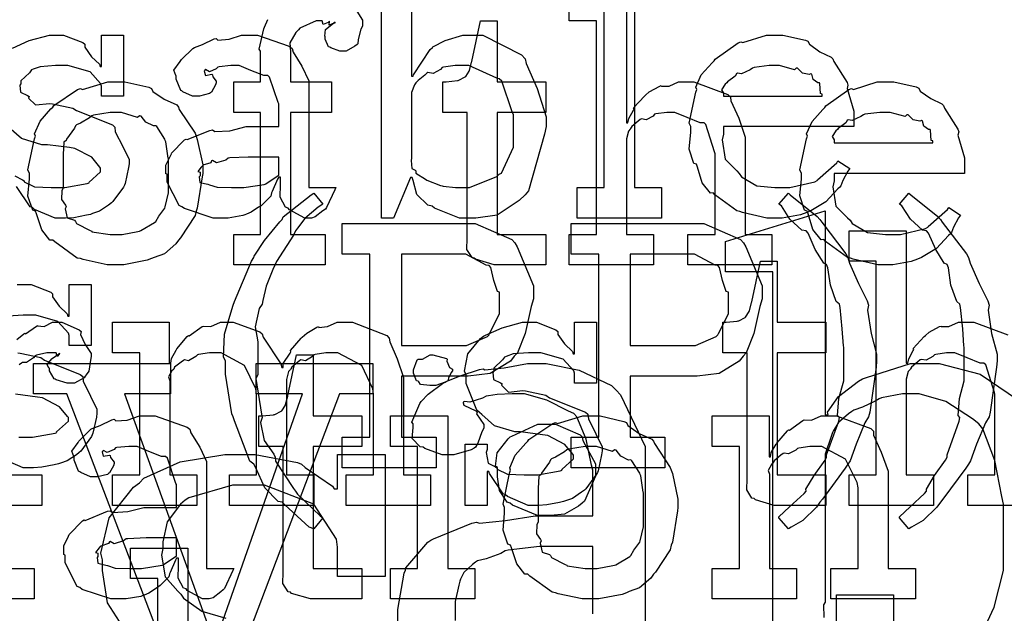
# Model space of a CAD drawing. Extents: x 0 to 8.5, y 0 to 11.
# Tile 172 of 256: x 4.92 to 5.368, y 4.816 to 5.086. Entities that reach past the tile are written whole.
import ezdxf

# ---------------------------------------------------------------- set-up
doc = ezdxf.new("R2010")
doc.units = 0
doc.layers.get('0').update_dxf_attribs({"linetype": 'CONTINUOUS'})

msp = doc.modelspace()

# ---------------------------------------------------------------- linework, layer by layer
at = {"color": 0}
for points in [[(5.09853, 5.12093), (5.09853, 5.0606), (5.09918, 5.0606), (5.09939, 5.06114), (5.10704, 5.07275), (5.10807, 5.07362), (5.10813, 5.07389), (5.11382, 5.07682), (5.12185, 5.07926), (5.12457, 5.07926), (5.13097, 5.07926), (5.14854, 5.07026), (5.15018, 5.06842), (5.15072, 5.0664), (5.15576, 5.05501), (5.15972, 5.04199), (5.15972, 5.0376), (5.15901, 5.03424), (5.15175, 5.0084), (5.15018, 5.00657), (5.14751, 5.0039), (5.13743, 4.99729), (5.12776, 4.99593), (5.12457, 4.99593), (5.12457, 4.99593), (5.12039, 4.99593), (5.10889, 5.00049), (5.10786, 5.00136), (5.1059, 5.00179), (5.10092, 5.00667), (5.09918, 5.01313), (5.09874, 5.01438), (5.0981, 5.01438), (5.09028, 4.99593), (5.08485, 4.99593), (5.08485, 5.10704)], [(5.19635, 5.09967), (5.19635, 5.03933), (5.197, 5.03933), (5.197, 5.03933), (5.19749, 5.04129), (5.19949, 5.04508), (5.19982, 5.04563), (5.19954, 5.04611), (5.20449, 5.05149), (5.20503, 5.05192), (5.20503, 5.05192), (5.20671, 5.05344), (5.21149, 5.05604), (5.21218, 5.05626), (5.21224, 5.05604), (5.21576, 5.05604), (5.22006, 5.058), (5.22151, 5.058), (5.22706, 5.058), (5.24251, 5.05225), (5.24365, 5.05106), (5.24393, 5.04932), (5.24744, 5.04144), (5.25038, 5.03288), (5.25038, 5.03), (5.25038, 4.98856), (5.26253, 4.98856), (5.26253, 4.97467), (5.22433, 4.97467), (5.22433, 4.98856), (5.23671, 4.98856), (5.23671, 5.02522), (5.23643, 5.0261), (5.23253, 5.03857), (5.23172, 5.03933), (5.22993, 5.03939), (5.22401, 5.04178), (5.21837, 5.04411), (5.21653, 5.04411), (5.21468, 5.04411), (5.20975, 5.0434), (5.20915, 5.04324), (5.2085, 5.04237), (5.20535, 5.04069), (5.20313, 5.04113), (5.20264, 5.04085), (5.20167, 5.04004), (5.19874, 5.0376), (5.19824, 5.03678), (5.19808, 5.03651), (5.19726, 5.0356), (5.19635, 5.03207), (5.19635, 5.03087), (5.19635, 4.98856), (5.20871, 4.98856), (5.20871, 4.97467), (5.17031, 4.97467), (5.17031, 4.98856), (5.17031, 4.98856), (5.18267, 4.98856), (5.18267, 5.08578), (5.17031, 5.08578), (5.17031, 5.09967)], [(5.07129, 5.09386), (5.07611, 5.08604), (5.07611, 5.08339), (5.07542, 5.08197), (5.07417, 5.07726), (5.074, 5.07536), (5.07374, 5.07493), (5.07264, 5.07417), (5.06874, 5.07189), (5.06743, 5.07189), (5.06592, 5.07189), (5.06174, 5.07351), (5.06136, 5.07383), (5.06065, 5.07394), (5.05919, 5.07747), (5.05919, 5.07861), (5.05897, 5.07872), (5.05935, 5.08176), (5.06299, 5.08469), (5.06375, 5.0849), (5.06375, 5.08513), (5.06315, 5.08469), (5.06099, 5.08382), (5.06114, 5.08556), (5.06114, 5.08556), (5.0606, 5.08501), (5.05826, 5.08404), (5.05778, 5.08578), (5.05767, 5.08578), (5.05501, 5.08578), (5.04764, 5.08236), (5.04704, 5.08165), (5.04579, 5.0804), (5.04308, 5.07568), (5.04335, 5.07172), (5.04335, 5.07036), (5.04335, 5.058), (5.06201, 5.058), (5.06201, 5.04411), (5.04335, 5.04411), (5.04335, 4.98856), (5.05919, 4.98856), (5.05919, 4.97467), (5.01753, 4.97467), (5.01753, 4.98856), (5.01753, 4.98856), (5.02968, 4.98856), (5.02968, 5.04411), (5.01753, 5.04411), (5.01753, 5.058), (5.02968, 5.058), (5.02968, 5.07189), (5.02919, 5.07292), (5.03131, 5.08214), (5.03163, 5.08296), (5.03163, 5.08296), (5.0331, 5.08643)], [(4.91683, 5.0734), (4.92443, 5.07676), (4.93365, 5.07926), (4.93674, 5.07926), (4.94, 5.07926), (4.94889, 5.07585), (4.94976, 5.07514), (4.94976, 5.07374), (4.95275, 5.06944), (4.95638, 5.06603), (4.95671, 5.06494), (4.95736, 5.06494), (4.95736, 5.07926), (4.96733, 5.07926), (4.96733, 5.05149), (4.95736, 5.05149), (4.95736, 5.05604), (4.95697, 5.05724), (4.95215, 5.0625), (4.94206, 5.06538), (4.93869, 5.06538), (4.93636, 5.06538), (4.92947, 5.06489), (4.92622, 5.06375), (4.92546, 5.06342), (4.92464, 5.06212), (4.92068, 5.05838), (4.92068, 5.05713), (4.92019, 5.05647), (4.92042, 5.05322), (4.92372, 5.05171), (4.92437, 5.05126), (4.92415, 5.05062), (4.92736, 5.04753), (4.93386, 5.04818), (4.935, 5.04801), (4.94433, 5.04606), (4.94601, 5.04492), (4.96235, 5.03842), (4.96343, 5.03738), (4.96365, 5.03526), (4.96701, 5.02849), (4.96994, 5.02263), (4.96994, 5.02067), (4.96967, 5.01893), (4.9681, 5.01167), (4.96778, 5.0109), (4.96739, 5.0101), (4.96257, 5.00347), (4.96192, 5.00288), (4.96061, 5.00185), (4.95643, 4.99908), (4.95329, 4.99799), (4.95236, 4.99767), (4.95047, 4.99729), (4.94482, 4.99615), (4.94103, 4.99593), (4.93978, 4.99593), (4.93978, 4.99593), (4.93631, 4.99593), (4.92686, 4.99994), (4.92589, 5.00071), (4.92492, 5.00114), (4.91862, 5.01036)], [(4.91797, 5.01519), (4.92144, 5.0134), (4.92219, 5.01286), (4.9221, 5.01243), (4.92681, 5.01019), (4.9344, 5.00982), (4.93696, 5.00982), (4.94065, 5.00982), (4.95085, 5.01167), (4.95171, 5.01199), (4.95156, 5.01221), (4.95692, 5.01708), (4.95692, 5.01872), (4.9566, 5.01921), (4.9529, 5.02365), (4.94515, 5.02772), (4.94282, 5.02806), (4.93283, 5.02935), (4.93012, 5.02935), (4.92101, 5.03217), (4.91521, 5.03722)], [(5.26297, 4.77701), (5.26297, 4.97146), (5.24149, 4.97146), (5.24149, 4.98535), (5.28683, 4.99924), (5.28683, 4.90636), (5.28814, 4.90636), (5.28787, 4.90761), (5.29286, 4.91471), (5.30192, 4.92171), (5.30376, 4.92285), (5.30556, 4.92344), (5.32568, 4.92979), (5.33242, 4.92979), (5.33865, 4.92979), (5.35742, 4.92486), (5.37429, 4.91336)], [(5.38992, 4.86518), (5.35172, 4.86518), (5.35172, 4.87907), (5.3641, 4.87907), (5.3641, 4.91575), (5.36382, 4.91661), (5.35992, 4.9291), (5.3591, 4.92985), (5.35732, 4.9299), (5.3514, 4.93229), (5.34576, 4.93463), (5.34392, 4.93463), (5.34207, 4.93463), (5.33713, 4.93392), (5.33653, 4.93375), (5.33589, 4.93289), (5.33274, 4.93121), (5.33051, 4.93164), (5.33003, 4.93137), (5.32904, 4.93056), (5.32611, 4.92811), (5.32563, 4.92731), (5.32547, 4.92703), (5.32465, 4.92611), (5.32374, 4.92258), (5.32374, 4.92139), (5.32374, 4.87907), (5.3361, 4.87907), (5.3361, 4.86518), (5.29769, 4.86518), (5.29769, 4.87907), (5.29769, 4.87907), (5.31006, 4.87907), (5.31006, 4.97629), (5.29769, 4.97629), (5.29769, 4.99018), (5.32374, 4.99018), (5.32374, 4.92985), (5.32438, 4.92985), (5.32438, 4.92985), (5.32487, 4.93181), (5.32688, 4.9356), (5.32721, 4.93614), (5.32693, 4.93664), (5.33187, 4.942), (5.33242, 4.94243), (5.33242, 4.94243), (5.3341, 4.94396), (5.33886, 4.94656), (5.33957, 4.94678), (5.33963, 4.94656), (5.34315, 4.94656), (5.34744, 4.94851), (5.3489, 4.94851), (5.35444, 4.94851), (5.3699, 4.94276)], [(4.919, 4.96565), (4.9221, 4.96565), (4.92535, 4.96565), (4.93425, 4.96224), (4.93511, 4.96153), (4.93511, 4.96013), (4.9381, 4.95583), (4.94174, 4.95242), (4.94206, 4.95133), (4.94271, 4.95133), (4.94271, 4.96565), (4.95269, 4.96565), (4.95269, 4.93788), (4.94271, 4.93788), (4.94271, 4.94243), (4.94233, 4.94363), (4.9375, 4.94889), (4.9274, 4.95176), (4.92404, 4.95176), (4.92171, 4.95176), (4.91482, 4.95128)], [(4.91878, 4.94075), (4.92199, 4.94319), (4.92242, 4.94353), (4.92269, 4.94325), (4.92774, 4.94678), (4.92828, 4.947), (4.92828, 4.94689), (4.93121, 4.94661), (4.935, 4.94851), (4.93631, 4.94851), (4.93924, 4.94851), (4.94726, 4.9451), (4.94803, 4.94439), (4.94775, 4.94303), (4.94987, 4.93837), (4.95258, 4.93431), (4.95258, 4.93289), (4.95236, 4.93126), (4.95156, 4.92632), (4.95042, 4.92453), (4.94997, 4.92399), (4.94954, 4.92318), (4.94499, 4.92074), (4.94347, 4.92074), (4.94168, 4.92074), (4.93674, 4.92236), (4.93631, 4.92269), (4.93582, 4.92285), (4.93371, 4.92649), (4.93371, 4.92768), (4.93343, 4.92768), (4.93257, 4.92931), (4.93479, 4.93181), (4.935, 4.93201), (4.93494, 4.93201), (4.9349, 4.93201), (4.93793, 4.93414), (4.93826, 4.93419), (4.93826, 4.9344), (4.93815, 4.93403), (4.93718, 4.93289), (4.93668, 4.93463), (4.93653, 4.93463), (4.93593, 4.93463), (4.93457, 4.93463), (4.93414, 4.93463), (4.9324, 4.93463), (4.92774, 4.93354), (4.92719, 4.93332), (4.92643, 4.9324), (4.92318, 4.93024), (4.92128, 4.93018), (4.9209, 4.92985), (4.91982, 4.9291)], [(4.91922, 4.93457), (4.92036, 4.9344), (4.92969, 4.93246), (4.93137, 4.93132), (4.94769, 4.92481), (4.94879, 4.92378), (4.949, 4.92165), (4.95236, 4.91488), (4.95529, 4.90901), (4.95529, 4.90707), (4.95503, 4.90533), (4.95344, 4.89806), (4.95313, 4.89729), (4.95275, 4.89649), (4.94792, 4.88986), (4.94726, 4.88926), (4.94596, 4.88824), (4.94179, 4.88547), (4.93864, 4.88439), (4.93772, 4.88406), (4.93582, 4.88368), (4.93018, 4.88254), (4.92638, 4.88232), (4.92513, 4.88232), (4.92513, 4.88232), (4.92165, 4.88232), (4.91222, 4.88633)], [(5.09229, 4.8125), (5.09229, 4.81694), (5.09224, 4.81771), (5.09517, 4.83431), (5.09576, 4.83561), (5.09597, 4.83675), (5.1059, 4.84842), (5.10726, 4.84928), (5.10846, 4.84999), (5.12592, 4.8571), (5.1281, 4.85753), (5.1295, 4.8571), (5.14128, 4.85829), (5.15479, 4.86035), (5.15935, 4.86035), (5.18104, 4.86035), (5.18104, 4.88118), (5.1805, 4.88346), (5.17806, 4.89524), (5.17378, 4.90554), (5.17236, 4.90701), (5.16997, 4.9081), (5.1601, 4.91308), (5.1499, 4.9159), (5.14654, 4.9159), (5.14426, 4.9159), (5.13753, 4.91564), (5.13351, 4.91504), (5.13243, 4.91482), (5.13075, 4.9139), (5.125, 4.91217), (5.12261, 4.91249), (5.12201, 4.91222), (5.12201, 4.91178), (5.12235, 4.91075), (5.12776, 4.90815), (5.12831, 4.90767), (5.12804, 4.90679), (5.13135, 4.90192), (5.13135, 4.90028), (5.13053, 4.89871), (5.12875, 4.89356), (5.12756, 4.8916), (5.12701, 4.89117), (5.12565, 4.8904), (5.11783, 4.88813), (5.11529, 4.88813), (5.11242, 4.88813), (5.10454, 4.89106), (5.10379, 4.8916), (5.10238, 4.89182), (5.09879, 4.89556), (5.09924, 4.90061), (5.09924, 4.90224), (5.09858, 4.9031), (5.10226, 4.91162), (5.10292, 4.91243), (5.10292, 4.91243), (5.10612, 4.91585), (5.11257, 4.92068), (5.11376, 4.92133), (5.11426, 4.92156), (5.12061, 4.92415), (5.12939, 4.92708), (5.13113, 4.9274), (5.13189, 4.92686), (5.14074, 4.92779), (5.15126, 4.92979), (5.15479, 4.92979), (5.15978, 4.92979), (5.17486, 4.92676), (5.18946, 4.91971), (5.19168, 4.91764), (5.19363, 4.91553), (5.20492, 4.89193), (5.20492, 4.884), (5.20492, 4.7909)], [(4.91976, 4.89621), (4.92231, 4.89621), (4.926, 4.89621), (4.93619, 4.89806), (4.93707, 4.89839), (4.9369, 4.8986), (4.94228, 4.90349), (4.94228, 4.90511), (4.94194, 4.9056), (4.93826, 4.91004), (4.9305, 4.91411), (4.92817, 4.91444), (4.91818, 4.91575)], [(5.35764, 4.80572), (5.36372, 4.81885), (5.368, 4.8355), (5.368, 4.84104), (5.368, 4.86578), (5.36724, 4.86914), (5.36404, 4.88564), (5.35856, 4.89996), (5.35672, 4.90224), (5.35385, 4.90451), (5.34179, 4.91249), (5.32954, 4.9159), (5.32547, 4.9159), (5.32194, 4.9159), (5.3125, 4.91411), (5.31136, 4.91374), (5.30963, 4.91254), (5.30376, 4.90983), (5.29986, 4.90853), (5.29899, 4.90788), (5.29736, 4.90685), (5.29286, 4.90294), (5.29064, 4.89931), (5.2901, 4.89833), (5.2895, 4.89654), (5.28683, 4.88846), (5.28683, 4.88574), (5.28683, 4.82107), (5.28597, 4.81982), (5.28624, 4.81413)], [(4.96826, 4.80806), (4.96007, 4.82081), (4.95774, 4.83544), (4.95774, 4.84033), (4.95703, 4.84347), (4.96089, 4.85949), (4.97185, 4.87343), (4.97467, 4.87549), (4.97657, 4.87756), (4.99317, 4.88499), (5.01346, 4.88829), (5.02024, 4.88829), (5.02729, 4.88829), (5.0466, 4.88471), (5.04844, 4.88396), (5.05013, 4.88243), (5.06256, 4.87386), (5.06321, 4.87267), (5.06472, 4.87267), (5.06472, 4.88829), (5.08643, 4.88829), (5.08643, 4.83274), (5.06472, 4.83274), (5.06472, 4.84619), (5.06435, 4.84978), (5.05399, 4.86567), (5.03157, 4.8744), (5.02414, 4.8744), (5.01699, 4.8744), (4.99718, 4.86865), (4.9955, 4.86746), (4.99338, 4.86572), (4.98725, 4.85764), (4.98529, 4.84858), (4.98529, 4.84554), (4.9846, 4.8425), (4.98628, 4.83257), (4.99214, 4.82611), (4.99354, 4.82471), (4.99468, 4.82286), (5.00299, 4.817), (5.01389, 4.81375)], [(4.91461, 4.87907), (4.93024, 4.87907), (4.93024, 4.86518), (4.88857, 4.86518)], [(4.98296, 4.7856), (4.98296, 4.83182), (4.9706, 4.83182), (4.9706, 4.84571), (4.99664, 4.84571), (4.99664, 4.7346)], [(5.18104, 4.81581), (5.18104, 4.81912), (5.18104, 4.84646), (5.16194, 4.84646), (5.15674, 4.84646), (5.14253, 4.84483), (5.14111, 4.84451), (5.13917, 4.84332), (5.13249, 4.84088), (5.12847, 4.8399), (5.12765, 4.83931), (5.12619, 4.83826), (5.12229, 4.83458), (5.12082, 4.83149), (5.1205, 4.83062), (5.12001, 4.82883), (5.11833, 4.8214), (5.11833, 4.8189), (5.11833, 4.81282)], [(5.29189, 4.81054), (5.29189, 4.82443), (5.31793, 4.82443), (5.31793, 4.76411)]]:
    msp.add_lwpolyline(points, dxfattribs=at)
for points in [[(5.17389, 5.00982), (5.18625, 5.00982), (5.18625, 5.10704), (5.17389, 5.10704), (5.17389, 5.12093), (5.19993, 5.12093), (5.19993, 5.00982), (5.21229, 5.00982), (5.21229, 4.99593), (5.17389, 4.99593), (5.17389, 5.00982)], [(5.13921, 4.97467), (5.13618, 4.97467), (5.12761, 4.97721), (5.12706, 4.97771), (5.12603, 4.97797), (5.12364, 4.98167), (5.12381, 4.98687), (5.12381, 4.98856), (5.12381, 5.04411), (5.11274, 5.04411), (5.11274, 5.058), (5.11426, 5.058), (5.11426, 5.058), (5.11936, 5.05854), (5.11968, 5.05865), (5.12001, 5.05871), (5.12294, 5.06022), (5.12315, 5.06039), (5.12315, 5.06039), (5.12478, 5.06293), (5.12489, 5.06321), (5.12489, 5.06321), (5.12587, 5.06694), (5.12597, 5.06733), (5.12989, 5.08578), (5.13747, 5.08578), (5.13747, 5.058), (5.15961, 5.058), (5.15961, 5.04411), (5.13747, 5.04411), (5.13747, 4.98856), (5.15961, 4.98856), (5.15961, 4.97467), (5.15864, 4.97467), (5.15642, 4.97467), (5.15571, 4.97467), (5.15446, 4.97467), (5.15164, 4.97467), (5.15072, 4.97467), (5.14931, 4.97467), (5.14611, 4.97467), (5.14507, 4.97467), (5.14361, 4.97467), (5.14031, 4.97467), (5.13921, 4.97467)], [(5.01286, 4.99593), (5.00814, 4.99593), (4.99511, 5.00028), (4.99397, 5.00114), (4.99274, 5.00163), (4.98725, 5.01237), (4.98725, 5.0159), (4.98671, 5.01617), (4.98665, 5.02007), (4.98888, 5.02458), (4.98921, 5.02522), (4.9891, 5.02533), (4.99517, 5.03153), (4.99593, 5.03196), (4.99642, 5.03174), (5.00662, 5.03586), (5.00786, 5.03608), (5.009, 5.03532), (5.01585, 5.03569), (5.02317, 5.0376), (5.02567, 5.0376), (5.03803, 5.0376), (5.03803, 5.04801), (5.03771, 5.04856), (5.03386, 5.06011), (5.03304, 5.06082), (5.03119, 5.06082), (5.02539, 5.0631), (5.02001, 5.06538), (5.01828, 5.06538), (5.01628, 5.06538), (5.01085, 5.06483), (5.01025, 5.06472), (5.0096, 5.06396), (5.00646, 5.06256), (5.00472, 5.06358), (5.00439, 5.06342), (5.00439, 5.06321), (5.00412, 5.06288), (5.00467, 5.06093), (5.00754, 5.06147), (5.00786, 5.06125), (5.00803, 5.06033), (5.0096, 5.05826), (5.0096, 5.05757), (5.00933, 5.05658), (5.00743, 5.05333), (5.007, 5.053), (5.00657, 5.05263), (5.00201, 5.05149), (5.00049, 5.05149), (4.99886, 5.05149), (4.99442, 5.0535), (4.99397, 5.05388), (4.99343, 5.0541), (4.99138, 5.05914), (4.99138, 5.06082), (4.99121, 5.06082), (4.99035, 5.06326), (4.99317, 5.06722), (4.99354, 5.06776), (4.99382, 5.06814), (4.99897, 5.07319), (4.99962, 5.07362), (4.99962, 5.07357), (5.00331, 5.07493), (5.00863, 5.07753), (5.0096, 5.07775), (5.01031, 5.07699), (5.01551, 5.07736), (5.02115, 5.07926), (5.02306, 5.07926), (5.02832, 5.07926), (5.04281, 5.07422), (5.04411, 5.07319), (5.04454, 5.07156), (5.04856, 5.06506), (5.05171, 5.05849), (5.05171, 5.05626), (5.05171, 5.00982), (5.06407, 5.00982), (5.06364, 5.0089), (5.05979, 5.00076), (5.05931, 5.00006), (5.05811, 4.99924), (5.05469, 4.99647), (5.0529, 4.99593), (5.05236, 4.99593), (5.04986, 4.99593), (5.04292, 4.99972), (5.04237, 5.00049), (5.04118, 5.00087), (5.03874, 5.00549), (5.0389, 5.01118), (5.0389, 5.01307), (5.0389, 5.0146), (5.03803, 5.0146), (5.03749, 5.01361), (5.0351, 5.00803), (5.03478, 5.00743), (5.03444, 5.00597), (5.03049, 5.00201), (5.03, 5.00157), (5.02886, 5.00087), (5.02544, 4.99864), (5.02333, 4.99772), (5.02263, 4.99744), (5.02175, 4.99707), (5.01508, 4.99593), (5.01286, 4.99593)], [(5.26443, 4.99593), (5.26031, 4.99593), (5.24914, 4.99849), (5.24794, 4.99897), (5.24653, 4.99924), (5.2366, 5.00657), (5.23579, 5.00743), (5.2346, 5.00738), (5.23085, 5.01199), (5.22863, 5.01921), (5.22819, 5.02046), (5.22694, 5.02083), (5.22493, 5.02735), (5.22558, 5.03504), (5.22558, 5.0376), (5.22493, 5.03917), (5.22792, 5.05328), (5.2284, 5.05453), (5.22797, 5.05556), (5.23042, 5.06119), (5.23535, 5.06668), (5.23622, 5.06754), (5.23671, 5.06831), (5.24718, 5.07574), (5.24837, 5.07622), (5.24935, 5.07585), (5.26014, 5.07926), (5.26378, 5.07926), (5.26758, 5.07926), (5.27783, 5.07693), (5.27897, 5.07644), (5.27962, 5.07508), (5.28444, 5.07167), (5.2895, 5.06928), (5.29025, 5.06842), (5.29075, 5.06733), (5.29676, 5.05767), (5.29719, 5.05647), (5.29682, 5.0549), (5.29981, 5.04471), (5.29981, 5.04129), (5.29981, 5.0376), (5.24056, 5.0376), (5.24056, 5.03413), (5.23986, 5.03153), (5.24121, 5.02274), (5.24653, 5.01742), (5.24772, 5.01633), (5.24875, 5.01471), (5.25575, 5.01064), (5.26389, 5.00982), (5.2666, 5.00982), (5.27072, 5.00982), (5.28207, 5.01253), (5.2831, 5.01307), (5.28331, 5.0134), (5.29204, 5.02111), (5.29264, 5.02197), (5.29807, 5.0185), (5.2971, 5.01731), (5.29482, 5.01313), (5.29394, 5.01069), (5.29351, 5.01004), (5.29254, 5.00933), (5.28706, 5.00342), (5.28635, 5.00288), (5.28483, 5.00196), (5.28028, 4.99924), (5.27767, 4.99821), (5.27681, 4.99789), (5.27561, 4.9974), (5.26719, 4.99593), (5.26443, 4.99593)], [(5.12044, 5.00982), (5.12494, 5.00982), (5.13737, 5.01492), (5.13846, 5.0159), (5.13949, 5.01644), (5.14497, 5.02826), (5.14497, 5.03217), (5.14497, 5.04303), (5.14437, 5.04428), (5.13954, 5.05832), (5.13846, 5.05931), (5.13732, 5.05968), (5.12462, 5.06538), (5.12044, 5.06538), (5.11843, 5.06538), (5.11307, 5.06467), (5.11242, 5.06451), (5.11176, 5.06358), (5.1084, 5.06179), (5.10596, 5.06222), (5.10547, 5.0619), (5.10449, 5.06108), (5.10151, 5.05865), (5.10069, 5.05789), (5.10047, 5.05757), (5.09978, 5.05669), (5.09853, 5.05311), (5.09853, 5.05192), (5.09853, 5.02328), (5.09836, 5.02214), (5.09868, 5.0185), (5.10015, 5.01779), (5.10047, 5.01742), (5.10042, 5.01644), (5.10493, 5.01361), (5.10547, 5.01329), (5.10547, 5.01329), (5.11176, 5.01085), (5.11242, 5.01069), (5.1129, 5.01047), (5.11854, 5.00982), (5.12044, 5.00982)], [(5.24056, 5.05149), (5.28549, 5.05149), (5.28549, 5.05236), (5.28472, 5.05263), (5.2844, 5.05718), (5.28418, 5.05757), (5.28347, 5.05751), (5.28131, 5.05903), (5.28071, 5.06142), (5.28028, 5.06168), (5.27957, 5.06131), (5.27642, 5.06196), (5.27419, 5.06418), (5.27354, 5.06429), (5.27285, 5.06342), (5.266, 5.06538), (5.26378, 5.06538), (5.26129, 5.06538), (5.2545, 5.06451), (5.25379, 5.06429), (5.25271, 5.06342), (5.24875, 5.06164), (5.24685, 5.06196), (5.24642, 5.06168), (5.24588, 5.06054), (5.24229, 5.058), (5.24208, 5.05757), (5.24132, 5.05697), (5.23964, 5.05431), (5.24056, 5.05285), (5.24056, 5.05236), (5.24056, 5.05149)], [(4.96403, 4.97467), (4.95996, 4.97467), (4.94894, 4.97706), (4.94775, 4.97749), (4.94624, 4.97775), (4.93604, 4.98508), (4.93517, 4.98594), (4.93386, 4.98594), (4.93012, 4.99067), (4.92779, 4.99794), (4.92736, 4.99918), (4.92611, 4.99957), (4.92389, 5.00597), (4.92453, 5.01378), (4.92453, 5.01633), (4.92389, 5.0179), (4.92686, 5.03201), (4.92736, 5.03326), (4.92692, 5.03435), (4.92936, 5.0401), (4.93431, 5.04563), (4.93517, 5.0465), (4.93565, 5.04725), (4.9465, 5.05453), (4.94775, 5.05496), (4.94874, 5.05458), (4.96018, 5.058), (4.96403, 5.058), (4.96804, 5.058), (4.97885, 5.0555), (4.98008, 5.05496), (4.98068, 5.0536), (4.98589, 5.05007), (4.9916, 5.04747), (4.99246, 5.0465), (4.99278, 5.04542), (5, 5.03456), (5.00049, 5.03326), (5.00097, 5.03174), (5.00353, 5.02018), (5.00353, 5.01633), (5.00325, 5.01476), (5.00097, 5.00049), (5.00049, 4.99918), (5, 4.99707), (4.99333, 4.98693), (4.99246, 4.98594), (4.99115, 4.98421), (4.98606, 4.97971), (4.98128, 4.97803), (4.98008, 4.97749), (4.97819, 4.97678), (4.96756, 4.97467), (4.96403, 4.97467)], [(5.31483, 4.97467), (5.31071, 4.97467), (5.29953, 4.97721), (5.29833, 4.97771), (5.29693, 4.97797), (5.287, 4.98529), (5.28618, 4.98617), (5.285, 4.98611), (5.28125, 4.99072), (5.27903, 4.99794), (5.2786, 4.99918), (5.27735, 4.99957), (5.27533, 5.00608), (5.27599, 5.01378), (5.27599, 5.01633), (5.27533, 5.0179), (5.27832, 5.03201), (5.27881, 5.03326), (5.27838, 5.03429), (5.28082, 5.03993), (5.28575, 5.04542), (5.28662, 5.04628), (5.28711, 5.04704), (5.29758, 5.05447), (5.29878, 5.05496), (5.29975, 5.05458), (5.31054, 5.058), (5.31418, 5.058), (5.31799, 5.058), (5.32824, 5.05567), (5.32937, 5.05518), (5.33003, 5.05382), (5.33485, 5.0504), (5.3399, 5.04801), (5.34065, 5.04715), (5.34115, 5.04606), (5.34717, 5.0364), (5.3476, 5.03521), (5.34722, 5.03364), (5.35021, 5.02344), (5.35021, 5.02001), (5.35021, 5.01633), (5.29096, 5.01633), (5.29096, 5.01286), (5.29025, 5.01025), (5.29161, 5.00146), (5.29693, 4.99615), (5.29812, 4.99507), (5.29915, 4.99343), (5.30615, 4.98936), (5.31429, 4.98856), (5.317, 4.98856), (5.32113, 4.98856), (5.33247, 4.99126), (5.3335, 4.99181), (5.33371, 4.99214), (5.34244, 4.99983), (5.34304, 5.00071), (5.34847, 4.99724), (5.3475, 4.99604), (5.34521, 4.99186), (5.34435, 4.98942), (5.34392, 4.98876), (5.34293, 4.98807), (5.33746, 4.98215), (5.33675, 4.98161), (5.33524, 4.98068), (5.33068, 4.97797), (5.32807, 4.97694), (5.32721, 4.97661), (5.32601, 4.97613), (5.3176, 4.97467), (5.31483, 4.97467)], [(4.96403, 4.98856), (4.96669, 4.98856), (4.9739, 4.98986), (4.97467, 4.99007), (4.97521, 4.99024), (4.98156, 4.99397), (4.98204, 4.99442), (4.98204, 4.99442), (4.9834, 4.9969), (4.98617, 5.00054), (4.98639, 5.00114), (4.98639, 5.00114), (4.9879, 5.00749), (4.9879, 5.0096), (4.9879, 5.02306), (4.98774, 5.02328), (4.9866, 5.03071), (4.98639, 5.03131), (4.98617, 5.0319), (4.98253, 5.0376), (4.98204, 5.03803), (4.98096, 5.03792), (4.97754, 5.03971), (4.97542, 5.04237), (4.97467, 5.04258), (4.97368, 5.04183), (4.96642, 5.04411), (4.96403, 5.04411), (4.96126, 5.04411), (4.95372, 5.04286), (4.95296, 5.04258), (4.95182, 5.04161), (4.94786, 5.03917), (4.94596, 5.03847), (4.94558, 5.03803), (4.94504, 5.03694), (4.94146, 5.03196), (4.94125, 5.03131), (4.94015, 5.0306), (4.93994, 5.02496), (4.93994, 5.02306), (4.93994, 5.0096), (4.93935, 5.00851), (4.93913, 5.00435), (4.94103, 5.00179), (4.94125, 5.00114), (4.94081, 5.00011), (4.94174, 4.99604), (4.9451, 4.99496), (4.94558, 4.99442), (4.94601, 4.99349), (4.95221, 4.99035), (4.95296, 4.99007), (4.95301, 4.98969), (4.96126, 4.98856), (4.96403, 4.98856)], [(5.29096, 5.03022), (5.33589, 5.03022), (5.33589, 5.03108), (5.33513, 5.03136), (5.33479, 5.03592), (5.33458, 5.03629), (5.33388, 5.03624), (5.33171, 5.03776), (5.33111, 5.04015), (5.33068, 5.04042), (5.32997, 5.04004), (5.32682, 5.04069), (5.3246, 5.04292), (5.32394, 5.04303), (5.32324, 5.04215), (5.3164, 5.04411), (5.31418, 5.04411), (5.31168, 5.04411), (5.3049, 5.04324), (5.30419, 5.04303), (5.30311, 5.04215), (5.29915, 5.04036), (5.29725, 5.04069), (5.29682, 5.04042), (5.29628, 5.03928), (5.29269, 5.03674), (5.29249, 5.03629), (5.29172, 5.03569), (5.29004, 5.03304), (5.29096, 5.03157), (5.29096, 5.03108), (5.29096, 5.03022)], [(5.01872, 5.00982), (5.02214, 5.00982), (5.03142, 5.01129), (5.03239, 5.01156), (5.03233, 5.01172), (5.03803, 5.01551), (5.03803, 5.01676), (5.03803, 5.02371), (5.02718, 5.02371), (5.02414, 5.02371), (5.01585, 5.02339), (5.01503, 5.02328), (5.01394, 5.0224), (5.00965, 5.02106), (5.00786, 5.02214), (5.00743, 5.02197), (5.00706, 5.02115), (5.00353, 5.02001), (5.00331, 5.01981), (5.00271, 5.01921), (5.00114, 5.01714), (5.00222, 5.01687), (5.00222, 5.01676), (5.00222, 5.01525), (5.00185, 5.01481), (5.00211, 5.01221), (5.00581, 5.01139), (5.00657, 5.01112), (5.00657, 5.01112), (5.01004, 5.00999), (5.01654, 5.00982), (5.01872, 5.00982)], [(5.05399, 4.85454), (5.05197, 4.85531), (5.04085, 4.86546), (5.03965, 4.86669), (5.03771, 4.86692), (5.03168, 4.87315), (5.02761, 4.88222), (5.02664, 4.88385), (5.02485, 4.88536), (5.0179, 4.9036), (5.01731, 4.90554), (5.01665, 4.90679), (5.01383, 4.92492), (5.01383, 4.93093), (5.01292, 4.93261), (5.01329, 4.94314), (5.01671, 4.95437), (5.01731, 4.95632), (5.01785, 4.95796), (5.02567, 4.9764), (5.02664, 4.97803), (5.02681, 4.97868), (5.03157, 4.98583), (5.03847, 4.99419), (5.03965, 4.99539), (5.0401, 4.99647), (5.05279, 5.00657), (5.05399, 5.00732), (5.05811, 5.00233), (5.05593, 5.00087), (5.04992, 4.99571), (5.04665, 4.99138), (5.04574, 4.99018), (5.04471, 4.98817), (5.03706, 4.97618), (5.0364, 4.97478), (5.03532, 4.9726), (5.03233, 4.9649), (5.03087, 4.95839), (5.03054, 4.95676), (5.02908, 4.95475), (5.02735, 4.9465), (5.0286, 4.93956), (5.0286, 4.93722), (5.0286, 4.92464), (5.02761, 4.92296), (5.03022, 4.90674), (5.03054, 4.90511), (5.02979, 4.90289), (5.03136, 4.89475), (5.03575, 4.88851), (5.0364, 4.8871), (5.03657, 4.88536), (5.04482, 4.87289), (5.04574, 4.87169), (5.04656, 4.87022), (5.05697, 4.8604), (5.05811, 4.85954), (5.05399, 4.85454)], [(5.26574, 4.85954), (5.26574, 4.85997), (5.27061, 4.86447), (5.27718, 4.8705), (5.2781, 4.87169), (5.27806, 4.87261), (5.28174, 4.87875), (5.28678, 4.88574), (5.28743, 4.8871), (5.28743, 4.88813), (5.29297, 4.90354), (5.29329, 4.90511), (5.29249, 4.90603), (5.29308, 4.91379), (5.29525, 4.92193), (5.29525, 4.92464), (5.29525, 4.93722), (5.29514, 4.93782), (5.2946, 4.94547), (5.29362, 4.95518), (5.29329, 4.95676), (5.29183, 4.95796), (5.28917, 4.96544), (5.28808, 4.97336), (5.28743, 4.97478), (5.28618, 4.97542), (5.28228, 4.98172), (5.27903, 4.98904), (5.2781, 4.99018), (5.27621, 4.9905), (5.27078, 4.99544), (5.26687, 5.00151), (5.26574, 5.00233), (5.27007, 5.00732), (5.27094, 5.00657), (5.28321, 4.99664), (5.2844, 4.99539), (5.28521, 4.99403), (5.29622, 4.97971), (5.29719, 4.97803), (5.2979, 4.97537), (5.30203, 4.96619), (5.30593, 4.95833), (5.30653, 4.95632), (5.3061, 4.954), (5.30772, 4.94347), (5.31022, 4.93408), (5.31022, 4.93093), (5.31, 4.92811), (5.30713, 4.90756), (5.30653, 4.90554), (5.3049, 4.90278), (5.30089, 4.89301), (5.29818, 4.88547), (5.29719, 4.88385), (5.29596, 4.88211), (5.2856, 4.86794), (5.2844, 4.86669), (5.28282, 4.86442), (5.27664, 4.85835), (5.27126, 4.85531), (5.27007, 4.85454), (5.26574, 4.85954)], [(5.32058, 4.85954), (5.32058, 4.85997), (5.32547, 4.86447), (5.33203, 4.8705), (5.33296, 4.87169), (5.3329, 4.87261), (5.33658, 4.87875), (5.34164, 4.88574), (5.34229, 4.8871), (5.34229, 4.88813), (5.34782, 4.90354), (5.34814, 4.90511), (5.34733, 4.90603), (5.34793, 4.91379), (5.3501, 4.92193), (5.3501, 4.92464), (5.3501, 4.93722), (5.34999, 4.93782), (5.34944, 4.94547), (5.34847, 4.95518), (5.34814, 4.95676), (5.34668, 4.95796), (5.34403, 4.96544), (5.34293, 4.97336), (5.34229, 4.97478), (5.34104, 4.97542), (5.33713, 4.98172), (5.33388, 4.98904), (5.33296, 4.99018), (5.33106, 4.9905), (5.32563, 4.99544), (5.32172, 5.00151), (5.32058, 5.00233), (5.32493, 5.00732), (5.32579, 5.00657), (5.33806, 4.99664), (5.33925, 4.99539), (5.34006, 4.99403), (5.35107, 4.97971), (5.35206, 4.97803), (5.35275, 4.97537), (5.35688, 4.96619), (5.36079, 4.95833), (5.36139, 4.95632), (5.36094, 4.954), (5.36257, 4.94347), (5.36507, 4.93408), (5.36507, 4.93093), (5.36486, 4.92811), (5.36199, 4.90756), (5.36139, 4.90554), (5.35975, 4.90278), (5.35574, 4.89301), (5.35303, 4.88547), (5.35206, 4.88385), (5.35081, 4.88211), (5.34044, 4.86794), (5.33925, 4.86669), (5.33768, 4.86442), (5.33149, 4.85835), (5.32611, 4.85531), (5.32493, 4.85454), (5.32058, 4.85954)], [(5.06694, 4.89621), (5.07954, 4.89621), (5.07954, 4.97954), (5.06694, 4.97954), (5.06694, 4.99343), (5.12142, 4.99343), (5.12744, 4.99343), (5.1441, 4.98622), (5.14551, 4.98475), (5.14654, 4.98292), (5.15397, 4.96511), (5.15397, 4.95915), (5.15289, 4.95578), (5.15018, 4.94336), (5.14671, 4.93468), (5.14529, 4.93311), (5.1435, 4.93083), (5.13433, 4.92513), (5.12429, 4.92399), (5.12099, 4.92399), (5.09386, 4.92399), (5.09386, 4.89621), (5.10969, 4.89621), (5.10969, 4.88232), (5.06694, 4.88232), (5.06694, 4.89621)], [(5.17111, 4.89621), (5.18371, 4.89621), (5.18371, 4.97954), (5.17111, 4.97954), (5.17111, 4.99343), (5.22558, 4.99343), (5.23161, 4.99343), (5.24826, 4.98622), (5.24968, 4.98475), (5.25071, 4.98292), (5.25814, 4.96511), (5.25814, 4.95915), (5.25706, 4.95578), (5.25435, 4.94336), (5.25087, 4.93468), (5.24946, 4.93311), (5.24767, 4.93083), (5.2385, 4.92513), (5.22846, 4.92399), (5.22515, 4.92399), (5.19803, 4.92399), (5.19803, 4.89621), (5.21386, 4.89621), (5.21386, 4.88232), (5.17111, 4.88232), (5.17111, 4.89621)], [(5.09386, 4.93788), (5.12011, 4.93788), (5.12354, 4.93788), (5.13303, 4.94206), (5.13379, 4.94287), (5.134, 4.94336), (5.13857, 4.95231), (5.13857, 4.95524), (5.13857, 4.96218), (5.13758, 4.96251), (5.1359, 4.9675), (5.13456, 4.97353), (5.13379, 4.97433), (5.13249, 4.9745), (5.12321, 4.97954), (5.12011, 4.97954), (5.09386, 4.97954), (5.09386, 4.93788)], [(5.19803, 4.93788), (5.22428, 4.93788), (5.22771, 4.93788), (5.23719, 4.94206), (5.23796, 4.94287), (5.23817, 4.94336), (5.24274, 4.95231), (5.24274, 4.95524), (5.24274, 4.96218), (5.24175, 4.96251), (5.24007, 4.9675), (5.23872, 4.97353), (5.23796, 4.97433), (5.23665, 4.9745), (5.22738, 4.97954), (5.22428, 4.97954), (5.19803, 4.97954), (5.19803, 4.93788)], [(5.26665, 4.86518), (5.26361, 4.86518), (5.25504, 4.86774), (5.2545, 4.86822), (5.25347, 4.86849), (5.25108, 4.87218), (5.25125, 4.87739), (5.25125, 4.87907), (5.25125, 4.93463), (5.24018, 4.93463), (5.24018, 4.94851), (5.24169, 4.94851), (5.24169, 4.94851), (5.24681, 4.94906), (5.24713, 4.94917), (5.24744, 4.94922), (5.25038, 4.95074), (5.2506, 4.9509), (5.2506, 4.9509), (5.25222, 4.95344), (5.25233, 4.95372), (5.25233, 4.95372), (5.25331, 4.95747), (5.25342, 4.95785), (5.25732, 4.97629), (5.26492, 4.97629), (5.26492, 4.94851), (5.28706, 4.94851), (5.28706, 4.93463), (5.26492, 4.93463), (5.26492, 4.87907), (5.28706, 4.87907), (5.28706, 4.86518), (5.28608, 4.86518), (5.28386, 4.86518), (5.28315, 4.86518), (5.2819, 4.86518), (5.27908, 4.86518), (5.27815, 4.86518), (5.27675, 4.86518), (5.27354, 4.86518), (5.27251, 4.86518), (5.27106, 4.86518), (5.26774, 4.86518), (5.26665, 4.86518)], [(4.88835, 4.83643), (4.90072, 4.83643), (4.90072, 4.93365), (4.88835, 4.93365), (4.88835, 4.94754), (4.91439, 4.94754), (4.91439, 4.83643), (4.92676, 4.83643), (4.92676, 4.82254), (4.88835, 4.82254), (4.88835, 4.83643)], [(4.9624, 4.87907), (4.97478, 4.87907), (4.97478, 4.93463), (4.9624, 4.93463), (4.9624, 4.94851), (4.98822, 4.94851), (4.98822, 4.92985), (4.98888, 4.92985), (4.98888, 4.92985), (4.98915, 4.93197), (4.99138, 4.93582), (4.99169, 4.93636), (4.99164, 4.93642), (4.99636, 4.942), (4.9969, 4.94243), (4.99729, 4.94228), (5.00319, 4.94656), (5.00385, 4.94678), (5.00385, 4.94672), (5.00717, 4.94656), (5.0115, 4.94851), (5.01297, 4.94851), (5.01736, 4.94851), (5.02946, 4.94417), (5.03054, 4.94331), (5.03103, 4.94179), (5.03901, 4.92964), (5.03944, 4.9279), (5.0401, 4.9279), (5.0401, 4.92969), (5.04318, 4.93451), (5.04357, 4.93506), (5.0434, 4.93565), (5.04824, 4.94129), (5.04878, 4.94179), (5.04878, 4.94179), (5.05078, 4.94363), (5.05544, 4.94629), (5.05615, 4.94656), (5.05632, 4.94618), (5.06017, 4.94656), (5.06461, 4.94851), (5.06614, 4.94851), (5.07167, 4.94851), (5.08718, 4.94254), (5.08826, 4.94135), (5.0886, 4.93967), (5.09201, 4.93186), (5.09478, 4.92339), (5.09478, 4.92051), (5.09478, 4.87907), (5.10715, 4.87907), (5.10715, 4.86518), (5.06874, 4.86518), (5.06874, 4.87907), (5.08111, 4.87907), (5.08111, 4.91575), (5.08094, 4.91818), (5.0759, 4.92882), (5.065, 4.93463), (5.06136, 4.93463), (5.05951, 4.93463), (5.05458, 4.93392), (5.05399, 4.93375), (5.05339, 4.93289), (5.05029, 4.93104), (5.04812, 4.93143), (5.04769, 4.93115), (5.04676, 4.93039), (5.044, 4.92806), (5.04351, 4.92731), (5.04335, 4.92703), (5.04254, 4.92611), (5.04161, 4.92242), (5.04161, 4.92117), (5.04161, 4.87907), (5.05399, 4.87907), (5.05399, 4.86518), (5.01557, 4.86518), (5.01557, 4.87907), (5.02794, 4.87907), (5.02794, 4.91575), (5.02756, 4.91818), (5.02246, 4.92882), (5.01188, 4.93463), (5.0084, 4.93463), (5.00657, 4.93463), (5.00157, 4.93392), (5.00103, 4.93375), (5.00028, 4.93289), (4.99701, 4.93104), (4.99511, 4.93143), (4.99474, 4.93115), (4.99365, 4.93039), (4.99056, 4.92806), (4.99029, 4.92725), (4.99018, 4.92703), (4.98942, 4.92638), (4.98785, 4.92361), (4.98844, 4.92182), (4.98844, 4.92117), (4.98844, 4.87907), (5.00082, 4.87907), (5.00082, 4.86518), (4.9624, 4.86518), (4.9624, 4.87907)], [(5.15511, 4.86518), (5.15164, 4.86518), (5.14219, 4.86919), (5.14122, 4.86996), (5.14025, 4.87039), (5.13396, 4.87961), (5.13363, 4.88058), (5.13297, 4.88058), (5.13297, 4.86518), (5.12299, 4.86518), (5.12299, 4.89296), (5.13297, 4.89296), (5.13297, 4.89057), (5.13254, 4.88921), (5.13331, 4.88444), (5.13678, 4.88265), (5.13753, 4.88211), (5.13743, 4.88167), (5.14214, 4.87944), (5.14974, 4.87907), (5.15229, 4.87907), (5.15597, 4.87907), (5.16618, 4.88092), (5.16704, 4.88124), (5.16689, 4.88146), (5.17225, 4.88633), (5.17225, 4.88797), (5.17193, 4.88846), (5.16824, 4.8929), (5.16049, 4.89697), (5.15815, 4.89729), (5.14817, 4.8986), (5.14546, 4.8986), (5.13633, 4.90142), (5.13053, 4.90647), (5.1295, 4.9075), (5.12825, 4.90853), (5.12343, 4.92063), (5.12343, 4.92464), (5.12256, 4.92622), (5.12408, 4.93419), (5.12993, 4.94119), (5.13124, 4.94222), (5.13217, 4.94265), (5.13976, 4.94601), (5.14899, 4.94851), (5.15207, 4.94851), (5.15533, 4.94851), (5.16422, 4.9451), (5.1651, 4.94439), (5.1651, 4.94299), (5.16808, 4.93869), (5.17171, 4.93528), (5.17204, 4.93419), (5.17269, 4.93419), (5.17269, 4.94851), (5.18267, 4.94851), (5.18267, 4.92074), (5.17269, 4.92074), (5.17269, 4.92529), (5.17231, 4.92649), (5.16749, 4.93175), (5.15739, 4.93463), (5.15403, 4.93463), (5.15169, 4.93463), (5.14481, 4.93414), (5.14154, 4.933), (5.14079, 4.93267), (5.13997, 4.93137), (5.13601, 4.92763), (5.13601, 4.92638), (5.13553, 4.92572), (5.13574, 4.92247), (5.13906, 4.92096), (5.13971, 4.92051), (5.13949, 4.91986), (5.14268, 4.91678), (5.14919, 4.91743), (5.15033, 4.91726), (5.15967, 4.91531), (5.16135, 4.91417), (5.17768, 4.90767), (5.17876, 4.90663), (5.17899, 4.90451), (5.18235, 4.89774), (5.18528, 4.89187), (5.18528, 4.88992), (5.185, 4.88818), (5.18343, 4.88092), (5.18311, 4.88015), (5.18272, 4.87935), (5.1779, 4.87272), (5.17725, 4.87213), (5.17594, 4.8711), (5.17176, 4.86833), (5.16862, 4.86724), (5.16769, 4.86692), (5.16581, 4.86654), (5.16015, 4.8654), (5.15636, 4.86518), (5.15511, 4.86518)], [(5.0555, 4.82254), (5.05246, 4.82254), (5.04389, 4.82508), (5.04335, 4.82557), (5.04232, 4.82585), (5.03993, 4.82954), (5.0401, 4.83475), (5.0401, 4.83643), (5.0401, 4.89199), (5.02903, 4.89199), (5.02903, 4.90587), (5.03054, 4.90587), (5.03054, 4.90587), (5.03564, 4.90642), (5.03597, 4.90653), (5.03629, 4.90657), (5.03922, 4.9081), (5.03944, 4.90826), (5.03944, 4.90826), (5.04107, 4.91081), (5.04118, 4.91108), (5.04118, 4.91108), (5.04215, 4.91482), (5.04226, 4.91521), (5.04617, 4.93365), (5.05376, 4.93365), (5.05376, 4.90587), (5.0759, 4.90587), (5.0759, 4.89199), (5.05376, 4.89199), (5.05376, 4.83643), (5.0759, 4.83643), (5.0759, 4.82254), (5.07493, 4.82254), (5.07269, 4.82254), (5.072, 4.82254), (5.07075, 4.82254), (5.06793, 4.82254), (5.067, 4.82254), (5.0656, 4.82254), (5.06239, 4.82254), (5.06136, 4.82254), (5.0599, 4.82254), (5.05658, 4.82254), (5.0555, 4.82254)], [(5.10824, 4.91976), (5.10682, 4.91976), (5.10265, 4.92025), (5.10183, 4.92144), (5.10151, 4.92171), (5.10075, 4.92188), (5.09933, 4.92535), (5.09933, 4.92649), (5.09933, 4.92692), (5.09933, 4.92692), (5.10113, 4.93137), (5.10151, 4.93169), (5.10151, 4.93169), (5.10346, 4.93169), (5.10704, 4.93365), (5.10824, 4.93365), (5.10824, 4.93365), (5.11436, 4.93201), (5.11475, 4.93169), (5.11464, 4.93083), (5.11572, 4.928), (5.11714, 4.92719), (5.11714, 4.92692), (5.11714, 4.92649), (5.1166, 4.92572), (5.1154, 4.92307), (5.11496, 4.92193), (5.11475, 4.92171), (5.11382, 4.92122), (5.1096, 4.91976), (5.10824, 4.91976)], [(4.94162, 4.9159), (4.92643, 4.9159), (4.92643, 4.92979), (4.98872, 4.92979), (4.98872, 4.9159), (4.96789, 4.9159), (5.00825, 4.80393), (5.00956, 4.80393), (5.04883, 4.9159), (5.02778, 4.9159), (5.02778, 4.92979), (5.08094, 4.92979), (5.08094, 4.9159), (5.06575, 4.9159), (5.01303, 4.77701), (4.99457, 4.77701), (4.94162, 4.9159)], [(4.96636, 4.82254), (4.96164, 4.82254), (4.94862, 4.82688), (4.94749, 4.82775), (4.94624, 4.82824), (4.94075, 4.83897), (4.94075, 4.8425), (4.94021, 4.84278), (4.94015, 4.84668), (4.94239, 4.85118), (4.94271, 4.85183), (4.9426, 4.85194), (4.94868, 4.85813), (4.94943, 4.85856), (4.94993, 4.85835), (4.96013, 4.86247), (4.96137, 4.86268), (4.96251, 4.86193), (4.96935, 4.86231), (4.97667, 4.86421), (4.97917, 4.86421), (4.99154, 4.86421), (4.99154, 4.87462), (4.99121, 4.87517), (4.98736, 4.88672), (4.98654, 4.88743), (4.98469, 4.88743), (4.97889, 4.88971), (4.97353, 4.89199), (4.97179, 4.89199), (4.96978, 4.89199), (4.96436, 4.89144), (4.96376, 4.89133), (4.96311, 4.89057), (4.95996, 4.88917), (4.95822, 4.89019), (4.9579, 4.89003), (4.9579, 4.88981), (4.95763, 4.88949), (4.95817, 4.88753), (4.96104, 4.88807), (4.96137, 4.88786), (4.96153, 4.88693), (4.96311, 4.88488), (4.96311, 4.88417), (4.96283, 4.88319), (4.96094, 4.87993), (4.9605, 4.87961), (4.96007, 4.87924), (4.95551, 4.8781), (4.954, 4.8781), (4.95236, 4.8781), (4.94792, 4.8801), (4.94749, 4.88049), (4.94694, 4.88069), (4.94488, 4.88574), (4.94488, 4.88743), (4.94472, 4.88743), (4.94385, 4.88986), (4.94667, 4.89382), (4.94706, 4.89437), (4.94732, 4.89475), (4.95247, 4.89979), (4.95313, 4.90022), (4.95313, 4.90018), (4.95682, 4.90153), (4.96213, 4.90414), (4.96311, 4.90435), (4.96382, 4.9036), (4.96903, 4.90397), (4.97467, 4.90587), (4.97657, 4.90587), (4.98182, 4.90587), (4.99631, 4.90082), (4.99761, 4.89979), (4.99804, 4.89817), (5.00206, 4.89165), (5.00521, 4.8851), (5.00521, 4.88286), (5.00521, 4.83643), (5.01758, 4.83643), (5.01714, 4.8355), (5.01329, 4.82736), (5.01281, 4.82667), (5.01161, 4.82585), (5.00819, 4.82308), (5.0064, 4.82254), (5.00586, 4.82254), (5.00336, 4.82254), (4.99642, 4.82633), (4.99588, 4.8271), (4.99468, 4.82747), (4.99224, 4.83208), (4.9924, 4.83778), (4.9924, 4.83968), (4.9924, 4.84119), (4.99154, 4.84119), (4.991, 4.84022), (4.98861, 4.83464), (4.98828, 4.83404), (4.98796, 4.83257), (4.984, 4.82861), (4.98351, 4.82818), (4.98236, 4.82747), (4.97894, 4.82525), (4.97683, 4.82433), (4.97613, 4.82406), (4.97526, 4.82368), (4.96858, 4.82254), (4.96636, 4.82254)], [(5.08892, 4.83643), (5.10129, 4.83643), (5.10129, 4.89199), (5.08892, 4.89199), (5.08892, 4.90587), (5.11496, 4.90587), (5.11496, 4.83643), (5.12733, 4.83643), (5.12733, 4.82254), (5.08892, 4.82254), (5.08892, 4.83643)], [(5.18028, 4.82254), (5.17622, 4.82254), (5.16521, 4.82493), (5.16401, 4.82536), (5.16249, 4.82563), (5.15229, 4.83296), (5.15142, 4.83382), (5.15012, 4.83382), (5.14638, 4.83854), (5.14404, 4.84581), (5.14361, 4.84706), (5.14236, 4.84744), (5.14014, 4.85385), (5.14079, 4.86165), (5.14079, 4.86421), (5.14014, 4.86578), (5.14312, 4.87989), (5.14361, 4.88113), (5.14318, 4.88222), (5.14561, 4.88797), (5.15056, 4.8935), (5.15142, 4.89437), (5.15192, 4.89513), (5.16276, 4.9024), (5.16401, 4.90283), (5.16499, 4.90246), (5.17643, 4.90587), (5.18028, 4.90587), (5.18431, 4.90587), (5.1951, 4.90338), (5.19635, 4.90283), (5.19694, 4.90147), (5.20215, 4.89794), (5.20785, 4.89535), (5.20871, 4.89437), (5.20904, 4.89328), (5.21625, 4.88243), (5.21674, 4.88113), (5.21724, 4.87961), (5.21978, 4.86806), (5.21978, 4.86421), (5.21951, 4.86263), (5.21724, 4.84836), (5.21674, 4.84706), (5.21625, 4.84494), (5.20958, 4.83479), (5.20871, 4.83382), (5.20742, 4.83208), (5.20231, 4.82758), (5.19754, 4.8259), (5.19635, 4.82536), (5.19444, 4.82465), (5.18381, 4.82254), (5.18028, 4.82254)], [(5.2354, 4.83643), (5.24778, 4.83643), (5.24778, 4.89199), (5.2354, 4.89199), (5.2354, 4.90587), (5.26124, 4.90587), (5.26124, 4.88721), (5.26188, 4.88721), (5.26188, 4.88721), (5.26215, 4.88917), (5.26454, 4.89296), (5.26492, 4.8935), (5.26481, 4.89356), (5.26958, 4.89914), (5.27013, 4.89958), (5.27051, 4.89942), (5.27658, 4.90386), (5.27729, 4.90414), (5.27729, 4.90414), (5.28054, 4.90392), (5.28494, 4.90587), (5.2864, 4.90587), (5.29199, 4.90587), (5.30761, 4.90012), (5.30875, 4.89893), (5.30886, 4.89719), (5.31228, 4.88932), (5.31549, 4.88075), (5.31549, 4.87788), (5.31549, 4.83643), (5.32785, 4.83643), (5.32785, 4.82254), (5.28944, 4.82254), (5.28944, 4.83643), (5.30181, 4.83643), (5.30181, 4.8731), (5.30138, 4.87554), (5.29611, 4.88618), (5.28521, 4.89199), (5.28163, 4.89199), (5.27979, 4.89199), (5.27485, 4.89128), (5.27425, 4.89111), (5.27349, 4.89025), (5.27018, 4.88857), (5.26818, 4.889), (5.26774, 4.88872), (5.26665, 4.88797), (5.26357, 4.88547), (5.26329, 4.88465), (5.26318, 4.88439), (5.26243, 4.88374), (5.26085, 4.88103), (5.26144, 4.87935), (5.26144, 4.87875), (5.26144, 4.83643), (5.27382, 4.83643), (5.27382, 4.82254), (5.2354, 4.82254), (5.2354, 4.83643)], [(5.15994, 4.86051), (5.15582, 4.86051), (5.14442, 4.86524), (5.14344, 4.86615), (5.14208, 4.86669), (5.13851, 4.8719), (5.13758, 4.87819), (5.13758, 4.88026), (5.13758, 4.88243), (5.13678, 4.88297), (5.13747, 4.88906), (5.14247, 4.8954), (5.14344, 4.89632), (5.1441, 4.89665), (5.15597, 4.90218), (5.15994, 4.90218), (5.16401, 4.90218), (5.17524, 4.89729), (5.17622, 4.89632), (5.17643, 4.89475), (5.17958, 4.88906), (5.18229, 4.88411), (5.18229, 4.88243), (5.18229, 4.88026), (5.18218, 4.87842), (5.17719, 4.86714), (5.17622, 4.86615), (5.17449, 4.86475), (5.16808, 4.86122), (5.16194, 4.86051), (5.15994, 4.86051)], [(5.18028, 4.83643), (5.18294, 4.83643), (5.19015, 4.83772), (5.19092, 4.83794), (5.19146, 4.83811), (5.19781, 4.84185), (5.19829, 4.84229), (5.19829, 4.84229), (5.19965, 4.84478), (5.20242, 4.84842), (5.20264, 4.84901), (5.20264, 4.84901), (5.20415, 4.85536), (5.20415, 4.85747), (5.20415, 4.87093), (5.204, 4.87115), (5.20285, 4.87858), (5.20264, 4.87918), (5.20242, 4.87978), (5.19879, 4.88547), (5.19829, 4.8859), (5.19721, 4.88579), (5.19379, 4.88758), (5.19168, 4.89025), (5.19092, 4.89046), (5.18994, 4.88971), (5.18267, 4.89199), (5.18028, 4.89199), (5.17751, 4.89199), (5.16997, 4.89074), (5.16922, 4.89046), (5.16808, 4.88949), (5.16411, 4.88704), (5.16222, 4.88633), (5.16183, 4.8859), (5.16129, 4.88482), (5.15771, 4.87983), (5.1575, 4.87918), (5.15642, 4.87847), (5.15619, 4.87283), (5.15619, 4.87093), (5.15619, 4.85747), (5.1556, 4.85639), (5.15539, 4.85221), (5.15728, 4.84967), (5.1575, 4.84901), (5.15707, 4.84799), (5.15799, 4.84392), (5.16135, 4.84283), (5.16183, 4.84229), (5.16228, 4.84136), (5.16846, 4.83822), (5.16922, 4.83794), (5.16928, 4.83757), (5.17751, 4.83643), (5.18028, 4.83643)], [(4.97222, 4.83643), (4.97564, 4.83643), (4.98492, 4.83789), (4.98589, 4.83817), (4.98583, 4.83832), (4.99154, 4.84212), (4.99154, 4.84337), (4.99154, 4.85032), (4.98068, 4.85032), (4.97765, 4.85032), (4.96935, 4.84999), (4.96853, 4.84988), (4.96744, 4.84901), (4.96317, 4.84765), (4.96137, 4.84874), (4.96094, 4.84858), (4.96056, 4.84776), (4.95703, 4.84663), (4.95682, 4.8464), (4.95622, 4.84581), (4.95464, 4.84375), (4.95574, 4.84347), (4.95574, 4.84337), (4.95574, 4.84185), (4.95535, 4.84142), (4.95562, 4.83882), (4.95931, 4.838), (4.96007, 4.83772), (4.96007, 4.83772), (4.96354, 4.83658), (4.97006, 4.83643), (4.97222, 4.83643)]]:
    msp.add_lwpolyline(points, close=True, dxfattribs=at)

doc.saveas('drawing.dxf')
